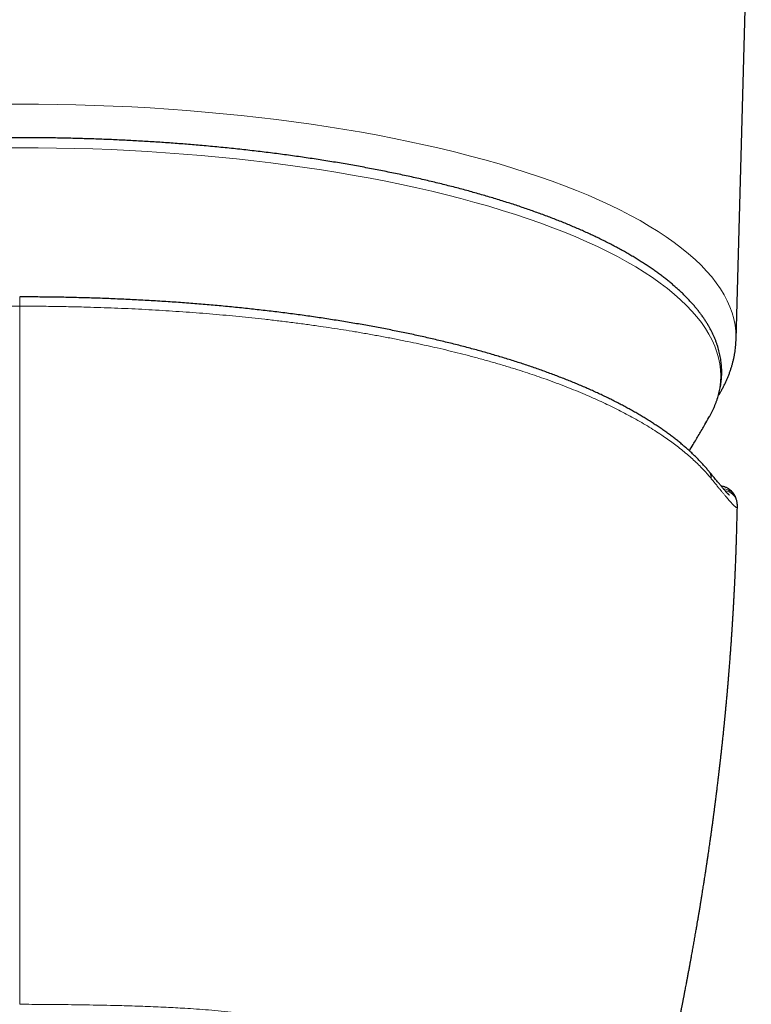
# Model space of a CAD drawing. Header units: millimetres. Extents: x 8 to 974, y 12 to 621.
# Tile 17 of 56: x 500 to 526, y 233 to 267. Entities that reach past the tile are written whole.
import ezdxf

# ---------------------------------------------------------------- set-up
doc = ezdxf.new("R2010")
doc.units = ezdxf.units.MM

msp = doc.modelspace()

# ---------------------------------------------------------------- linework, layer by layer
at = {"color": 7, "linetype": 'Continuous', "lineweight": 30}
msp.add_line((525.301, 256.233), (525.828, 275.27), dxfattribs=at)
at = {"color": 8, "linetype": 'Continuous', "lineweight": 0}
msp.add_line((500.5, 257.378), (500.5, 257.381), dxfattribs=at)
at = {"color": 8, "linetype": 'Continuous', "lineweight": 0, "flags": 128}
for points in [[(499.851, 264.377), (500.5, 264.38), (501.149, 264.377), (501.798, 264.369), (502.446, 264.355), (503.092, 264.336), (503.737, 264.311), (504.38, 264.281), (505.02, 264.245), (505.657, 264.204), (506.29, 264.157), (506.919, 264.105), (507.544, 264.048), (508.164, 263.985), (508.779, 263.917), (509.388, 263.844), (509.991, 263.765), (510.588, 263.682), (511.177, 263.594), (511.76, 263.5), (512.334, 263.402), (512.901, 263.298), (513.459, 263.19), (514.008, 263.077), (514.548, 262.96), (515.078, 262.838), (515.598, 262.712), (516.108, 262.581), (516.607, 262.446), (517.096, 262.306), (517.572, 262.163), (518.037, 262.015), (518.491, 261.864), (518.931, 261.708), (519.359, 261.55), (519.775, 261.387), (520.177, 261.221), (520.565, 261.052), (520.94, 260.879), (521.3, 260.703), (521.647, 260.524), (521.979, 260.343), (522.296, 260.158), (522.598, 259.971), (522.886, 259.782), (523.157, 259.59), (523.414, 259.396), (523.654, 259.199), (523.879, 259.001), (524.088, 258.801), (524.28, 258.599), (524.457, 258.395), (524.616, 258.19), (524.76, 257.984), (524.886, 257.777), (524.996, 257.569), (525.09, 257.359), (525.166, 257.15), (525.225, 256.939), (525.268, 256.728), (525.293, 256.517), (525.302, 256.306), (525.301, 256.233)], [(524.382, 253.562), (524.471, 253.732), (524.562, 253.937), (524.637, 254.142), (524.695, 254.348), (524.736, 254.555), (524.761, 254.762), (524.77, 254.968), (524.761, 255.175), (524.736, 255.382), (524.695, 255.588), (524.637, 255.794), (524.562, 256), (524.471, 256.204), (524.363, 256.408), (524.239, 256.611), (524.099, 256.813), (523.943, 257.013), (523.77, 257.212), (523.582, 257.41), (523.378, 257.606), (523.158, 257.8), (522.922, 257.992), (522.671, 258.182), (522.405, 258.37), (522.124, 258.556), (521.829, 258.739), (521.518, 258.919), (521.193, 259.097), (520.854, 259.272), (520.501, 259.444), (520.135, 259.613), (519.754, 259.778), (519.361, 259.941), (518.955, 260.1), (518.536, 260.255), (518.105, 260.407), (517.661, 260.555), (517.206, 260.7), (516.74, 260.84), (516.262, 260.977), (515.773, 261.109), (515.274, 261.237), (514.765, 261.361), (514.246, 261.48), (513.718, 261.595), (513.181, 261.705), (512.635, 261.811), (512.08, 261.912), (511.518, 262.009), (510.948, 262.1), (510.371, 262.187), (509.788, 262.268), (509.197, 262.345), (508.601, 262.417), (508, 262.483), (507.393, 262.544), (506.781, 262.601), (506.166, 262.651), (505.546, 262.697), (504.923, 262.737), (504.297, 262.772), (503.668, 262.802), (503.037, 262.826), (502.404, 262.845), (501.77, 262.859), (501.135, 262.867), (500.5, 262.87), (499.865, 262.867)]]:
    msp.add_lwpolyline(points, dxfattribs=at)
at = {"color": 7, "linetype": 'Continuous', "lineweight": 30, "flags": 128}
msp.add_lwpolyline([(524.363, 253.528), (524.363, 253.528), (524.382, 253.562)], dxfattribs=at)
at = {"color": 8, "linetype": 'Continuous', "lineweight": 0}
for centre, radius, start, end in [((524.012, 251.41), 0.43, 359.6538, 39.1871), ((524.832, 250.56), 0.497, 18.2117, 85.8668), ((524.845, 250.506), 0.497, 9.7174, 81.7014)]:
    msp.add_arc(centre, radius, start, end, dxfattribs=at)
at = {"color": 7, "linetype": 'Continuous', "lineweight": 30}
for points, knots in [([(500.5, 263.216), (500.403, 263.216), (500.266, 263.216), (500.064, 263.215), (499.889, 263.214), (499.68, 263.212), (499.461, 263.209), (499.231, 263.205), (498.993, 263.201), (498.748, 263.196), (498.5, 263.189), (498.247, 263.182), (497.992, 263.174), (497.734, 263.164), (497.474, 263.154), (497.213, 263.143), (496.95, 263.131), (496.687, 263.118), (496.422, 263.103), (496.157, 263.088), (495.892, 263.072), (495.626, 263.054), (495.36, 263.036), (495.095, 263.016), (494.829, 262.996), (494.563, 262.975), (494.298, 262.952), (494.033, 262.929), (493.768, 262.904), (493.504, 262.879), (493.24, 262.852), (492.977, 262.824), (492.715, 262.796), (492.454, 262.766), (492.193, 262.736), (491.933, 262.704), (491.674, 262.671), (491.416, 262.638), (491.159, 262.603), (490.903, 262.568), (490.648, 262.531), (490.394, 262.493), (490.142, 262.455), (489.891, 262.415), (489.641, 262.375), (489.392, 262.334), (489.145, 262.291), (488.899, 262.248), (488.654, 262.204), (488.412, 262.158), (488.17, 262.112), (487.93, 262.065), (487.692, 262.017), (487.455, 261.968), (487.221, 261.918), (486.987, 261.868), (486.756, 261.816), (486.526, 261.764), (486.298, 261.71), (486.072, 261.656), (485.848, 261.601), (485.626, 261.545), (485.406, 261.488), (485.188, 261.431), (484.971, 261.372), (484.757, 261.313), (484.545, 261.252), (484.335, 261.192), (484.127, 261.13), (483.921, 261.067), (483.718, 261.004), (483.516, 260.94), (483.317, 260.875), (483.12, 260.809), (482.926, 260.742), (482.734, 260.675), (482.544, 260.607), (482.356, 260.538), (482.171, 260.469), (481.989, 260.399), (481.808, 260.328), (481.631, 260.256), (481.455, 260.184), (481.282, 260.111), (481.112, 260.037), (480.945, 259.963), (480.78, 259.888), (480.617, 259.812), (480.457, 259.736), (480.3, 259.659), (480.145, 259.581), (479.994, 259.503), (479.844, 259.424), (479.698, 259.345), (479.554, 259.265), (479.413, 259.184), (479.275, 259.103), (479.14, 259.021), (479.007, 258.938), (478.877, 258.855), (478.75, 258.772), (478.626, 258.687), (478.505, 258.603), (478.387, 258.517), (478.271, 258.431), (478.159, 258.345), (478.049, 258.258), (477.943, 258.17), (477.839, 258.082), (477.738, 257.994), (477.641, 257.905), (477.546, 257.815), (477.455, 257.725), (477.366, 257.635), (477.281, 257.544), (477.199, 257.452), (477.12, 257.361), (477.044, 257.268), (476.971, 257.175), (476.901, 257.082), (476.835, 256.989), (476.772, 256.895), (476.711, 256.801), (476.655, 256.706), (476.601, 256.611), (476.551, 256.516), (476.504, 256.42), (476.46, 256.324), (476.42, 256.228), (476.383, 256.132), (476.349, 256.035), (476.319, 255.938), (476.291, 255.841), (476.268, 255.744), (476.247, 255.646), (476.23, 255.548), (476.216, 255.45), (476.206, 255.352), (476.199, 255.254), (476.195, 255.155), (476.195, 255.057), (476.199, 254.958), (476.205, 254.859), (476.215, 254.76), (476.229, 254.66), (476.246, 254.561), (476.267, 254.461), (476.292, 254.361), (476.319, 254.261), (476.351, 254.161), (476.386, 254.061), (476.425, 253.961), (476.468, 253.86), (476.515, 253.76), (476.563, 253.663), (476.597, 253.6), (476.613, 253.571)], [0, 0, 0, 0, 0.006876, 0.009701, 0.014388, 0.019263, 0.024499, 0.029969, 0.035621, 0.041416, 0.047323, 0.053322, 0.059396, 0.065533, 0.071722, 0.077957, 0.08423, 0.090537, 0.096874, 0.103237, 0.109623, 0.11603, 0.122455, 0.128896, 0.135353, 0.141823, 0.148306, 0.1548, 0.161304, 0.167818, 0.17434, 0.180871, 0.187409, 0.193953, 0.200504, 0.207061, 0.213624, 0.220191, 0.226764, 0.23334, 0.239921, 0.246506, 0.253094, 0.259686, 0.26628, 0.272878, 0.279479, 0.286082, 0.292687, 0.299295, 0.305905, 0.312517, 0.319131, 0.325746, 0.332364, 0.338983, 0.345603, 0.352225, 0.358848, 0.365472, 0.372098, 0.378724, 0.385352, 0.39198, 0.39861, 0.40524, 0.411871, 0.418503, 0.425136, 0.431769, 0.438403, 0.445038, 0.451673, 0.458309, 0.464946, 0.471583, 0.47822, 0.484858, 0.491496, 0.498135, 0.504775, 0.511415, 0.518055, 0.524696, 0.531337, 0.537979, 0.544621, 0.551263, 0.557906, 0.56455, 0.571194, 0.577838, 0.584483, 0.591128, 0.597774, 0.60442, 0.611067, 0.617714, 0.624361, 0.631008, 0.637656, 0.644304, 0.650952, 0.6576, 0.664247, 0.670895, 0.677541, 0.684187, 0.690832, 0.697475, 0.704116, 0.710755, 0.717391, 0.724024, 0.730653, 0.737278, 0.743899, 0.750513, 0.757121, 0.763723, 0.770316, 0.776901, 0.783478, 0.790044, 0.796601, 0.803148, 0.809684, 0.816209, 0.822724, 0.829229, 0.835725, 0.842212, 0.848692, 0.855167, 0.861637, 0.868106, 0.874574, 0.881046, 0.887523, 0.894007, 0.900503, 0.907012, 0.913537, 0.92008, 0.926644, 0.933232, 0.939845, 0.946486, 0.953157, 0.959859, 0.966593, 0.973359, 0.980158, 0.98699, 0.993855, 1, 1, 1, 1]), ([(524.383, 253.564), (524.388, 253.573), (524.411, 253.614), (524.449, 253.687), (524.496, 253.782), (524.54, 253.878), (524.58, 253.974), (524.617, 254.071), (524.651, 254.167), (524.681, 254.264), (524.709, 254.361), (524.732, 254.459), (524.753, 254.556), (524.77, 254.654), (524.784, 254.752), (524.794, 254.85), (524.801, 254.948), (524.805, 255.047), (524.805, 255.145), (524.801, 255.244), (524.795, 255.343), (524.785, 255.443), (524.771, 255.542), (524.754, 255.642), (524.733, 255.741), (524.708, 255.841), (524.681, 255.941), (524.649, 256.041), (524.614, 256.141), (524.575, 256.242), (524.532, 256.342), (524.486, 256.442), (524.435, 256.542), (524.381, 256.643), (524.324, 256.743), (524.262, 256.843), (524.197, 256.943), (524.128, 257.042), (524.055, 257.142), (523.978, 257.241), (523.898, 257.34), (523.814, 257.438), (523.726, 257.536), (523.635, 257.634), (523.54, 257.731), (523.441, 257.828), (523.339, 257.924), (523.233, 258.02), (523.124, 258.115), (523.011, 258.209), (522.895, 258.303), (522.775, 258.396), (522.652, 258.489), (522.525, 258.581), (522.395, 258.672), (522.262, 258.763), (522.126, 258.853), (521.986, 258.942), (521.844, 259.031), (521.698, 259.119), (521.549, 259.206), (521.396, 259.293), (521.241, 259.378), (521.082, 259.463), (520.921, 259.548), (520.756, 259.631), (520.589, 259.714), (520.419, 259.796), (520.245, 259.877), (520.069, 259.957), (519.89, 260.037), (519.708, 260.115), (519.523, 260.193), (519.335, 260.27), (519.145, 260.347), (518.952, 260.422), (518.756, 260.497), (518.557, 260.57), (518.356, 260.643), (518.152, 260.715), (517.946, 260.786), (517.737, 260.857), (517.526, 260.926), (517.312, 260.995), (517.095, 261.062), (516.876, 261.129), (516.655, 261.195), (516.431, 261.259), (516.205, 261.323), (515.976, 261.386), (515.746, 261.448), (515.513, 261.509), (515.277, 261.57), (515.04, 261.629), (514.8, 261.687), (514.559, 261.744), (514.315, 261.8), (514.069, 261.855), (513.821, 261.91), (513.57, 261.963), (513.318, 262.015), (513.064, 262.066), (512.808, 262.116), (512.551, 262.166), (512.291, 262.214), (512.029, 262.261), (511.766, 262.307), (511.501, 262.352), (511.234, 262.396), (510.965, 262.438), (510.694, 262.48), (510.422, 262.521), (510.149, 262.56), (509.873, 262.599), (509.596, 262.636), (509.317, 262.673), (509.037, 262.708), (508.756, 262.742), (508.472, 262.775), (508.187, 262.807), (507.901, 262.837), (507.613, 262.867), (507.324, 262.895), (507.033, 262.923), (506.75, 262.948), (506.477, 262.971), (506.213, 262.993), (505.948, 263.013), (505.683, 263.033), (505.417, 263.051), (505.15, 263.069), (504.883, 263.086), (504.615, 263.101), (504.348, 263.116), (504.079, 263.129), (503.811, 263.142), (503.542, 263.154), (503.274, 263.164), (503.005, 263.174), (502.737, 263.182), (502.469, 263.19), (502.202, 263.197), (501.937, 263.202), (501.676, 263.207), (501.423, 263.211), (501.191, 263.213), (500.99, 263.215), (500.802, 263.216), (500.643, 263.216), (500.538, 263.216), (500.5, 263.216)], [0, 0, 0, 0, 0.001892, 0.008435, 0.014968, 0.02149, 0.028002, 0.034504, 0.040997, 0.047481, 0.053959, 0.06043, 0.066898, 0.073363, 0.079829, 0.086297, 0.092771, 0.099253, 0.105745, 0.112252, 0.118773, 0.125313, 0.131875, 0.138459, 0.145069, 0.151708, 0.158375, 0.165074, 0.171805, 0.178568, 0.185364, 0.192193, 0.199054, 0.205947, 0.212869, 0.219821, 0.226799, 0.233803, 0.240829, 0.247877, 0.254943, 0.262026, 0.269123, 0.276234, 0.283354, 0.290484, 0.297621, 0.304764, 0.311911, 0.319061, 0.326213, 0.333366, 0.34052, 0.347672, 0.354824, 0.361973, 0.369121, 0.376266, 0.383407, 0.390546, 0.397681, 0.404813, 0.411941, 0.419065, 0.426186, 0.433303, 0.440416, 0.447526, 0.454632, 0.461734, 0.468833, 0.475929, 0.483021, 0.49011, 0.497195, 0.504278, 0.511358, 0.518435, 0.525509, 0.532581, 0.53965, 0.546717, 0.553781, 0.560844, 0.567905, 0.574963, 0.582021, 0.589076, 0.59613, 0.603183, 0.610235, 0.617286, 0.624336, 0.631386, 0.638435, 0.645483, 0.652531, 0.65958, 0.666628, 0.673677, 0.680726, 0.687776, 0.694827, 0.701879, 0.708932, 0.715987, 0.723044, 0.730103, 0.737164, 0.744228, 0.751296, 0.758366, 0.76544, 0.772518, 0.779601, 0.786689, 0.793783, 0.800883, 0.80799, 0.815104, 0.822227, 0.829359, 0.836502, 0.843656, 0.850823, 0.857258, 0.863692, 0.870124, 0.876555, 0.882984, 0.889411, 0.895836, 0.902258, 0.908677, 0.915092, 0.921503, 0.927908, 0.934305, 0.940693, 0.947067, 0.953423, 0.959751, 0.966035, 0.972244, 0.978303, 0.983994, 0.988681, 0.992576, 0.997312, 1, 1, 1, 1]), ([(524.345, 251.682), (524.339, 251.69), (524.305, 251.732), (524.24, 251.806), (524.152, 251.906), (524.06, 252.005), (523.965, 252.103), (523.867, 252.201), (523.765, 252.298), (523.661, 252.394), (523.553, 252.49), (523.441, 252.585), (523.327, 252.68), (523.209, 252.774), (523.088, 252.867), (522.964, 252.96), (522.836, 253.052), (522.706, 253.143), (522.573, 253.233), (522.437, 253.323), (522.299, 253.412), (522.157, 253.5), (522.013, 253.587), (521.865, 253.673), (521.715, 253.759), (521.562, 253.844), (521.406, 253.929), (521.247, 254.012), (521.085, 254.095), (520.921, 254.177), (520.754, 254.258), (520.585, 254.338), (520.413, 254.417), (520.239, 254.496), (520.062, 254.573), (519.884, 254.649), (519.703, 254.725), (519.52, 254.799), (519.334, 254.873), (519.145, 254.947), (518.954, 255.019), (518.76, 255.09), (518.563, 255.161), (518.364, 255.231), (518.163, 255.3), (517.959, 255.369), (517.754, 255.436), (517.546, 255.502), (517.336, 255.568), (517.125, 255.632), (516.911, 255.695), (516.695, 255.758), (516.478, 255.819), (516.258, 255.88), (516.036, 255.94), (515.812, 255.998), (515.586, 256.056), (515.358, 256.113), (515.128, 256.169), (514.897, 256.224), (514.664, 256.278), (514.428, 256.331), (514.191, 256.383), (513.952, 256.434), (513.711, 256.484), (513.469, 256.533), (513.225, 256.581), (512.978, 256.629), (512.729, 256.675), (512.479, 256.72), (512.226, 256.765), (511.972, 256.808), (511.716, 256.851), (511.457, 256.893), (511.197, 256.933), (510.936, 256.973), (510.673, 257.012), (510.409, 257.049), (510.144, 257.086), (509.877, 257.121), (509.608, 257.156), (509.338, 257.189), (509.067, 257.222), (508.794, 257.253), (508.52, 257.284), (508.244, 257.313), (507.967, 257.341), (507.689, 257.368), (507.41, 257.395), (507.13, 257.42), (506.848, 257.444), (506.564, 257.467), (506.279, 257.489), (505.994, 257.51), (505.707, 257.53), (505.419, 257.549), (505.129, 257.566), (504.838, 257.583), (504.545, 257.599), (504.251, 257.613), (503.956, 257.627), (503.66, 257.639), (503.363, 257.651), (503.065, 257.661), (502.768, 257.67), (502.47, 257.678), (502.172, 257.685), (501.873, 257.691), (501.575, 257.695), (501.276, 257.699), (500.978, 257.701), (500.719, 257.702), (500.56, 257.702), (500.5, 257.702)], [0, 0, 0, 0, 0.002279, 0.011496, 0.020739, 0.029998, 0.039264, 0.048527, 0.057777, 0.067057, 0.076348, 0.085641, 0.094937, 0.104238, 0.113542, 0.122851, 0.132188, 0.141479, 0.150755, 0.160018, 0.16927, 0.178512, 0.187745, 0.196972, 0.206194, 0.215412, 0.224629, 0.233846, 0.243064, 0.252286, 0.261383, 0.270543, 0.279693, 0.288823, 0.297926, 0.30699, 0.316009, 0.325037, 0.334085, 0.343128, 0.352168, 0.361207, 0.370246, 0.379288, 0.388344, 0.397378, 0.406391, 0.415385, 0.424362, 0.433324, 0.442273, 0.451212, 0.460142, 0.469065, 0.477984, 0.486901, 0.495818, 0.504736, 0.513657, 0.522471, 0.531361, 0.540263, 0.549165, 0.558052, 0.566913, 0.575739, 0.584624, 0.593527, 0.602434, 0.611349, 0.620273, 0.629207, 0.638155, 0.647125, 0.656098, 0.665068, 0.674036, 0.683004, 0.691974, 0.700948, 0.709928, 0.718915, 0.727911, 0.736919, 0.74594, 0.754976, 0.764029, 0.77306, 0.782082, 0.791137, 0.800219, 0.809321, 0.818434, 0.827551, 0.83667, 0.845835, 0.85502, 0.864227, 0.873458, 0.882715, 0.892001, 0.901319, 0.910638, 0.919953, 0.929265, 0.938576, 0.947887, 0.9572, 0.966516, 0.975821, 0.985122, 0.994417, 1, 1, 1, 1]), ([(524.684, 254.274), (524.701, 254.302), (524.739, 254.364), (524.795, 254.463), (524.853, 254.569), (524.907, 254.676), (524.957, 254.783), (525.004, 254.89), (525.047, 254.998), (525.088, 255.106), (525.124, 255.214), (525.157, 255.322), (525.187, 255.431), (525.213, 255.539), (525.236, 255.648), (525.256, 255.757), (525.272, 255.867), (525.285, 255.976), (525.294, 256.086), (525.299, 256.171), (525.3, 256.22), (525.3, 256.232)], [0, 0, 0, 0, 0.04521, 0.102676, 0.159783, 0.216529, 0.27292, 0.328963, 0.384669, 0.440055, 0.495139, 0.549944, 0.604493, 0.658816, 0.712941, 0.766901, 0.820729, 0.874461, 0.928133, 0.981782, 1, 1, 1, 1]), ([(523.683, 252.373), (523.727, 252.446), (523.84, 252.632), (524.02, 252.935), (524.203, 253.248), (524.316, 253.446), (524.362, 253.527)], [0, 0, 0, 0, 0.189682, 0.489464, 0.789375, 1, 1, 1, 1]), ([(525.069, 250.835), (525.069, 250.835), (525.069, 250.835), (525.066, 250.838), (525.06, 250.843), (525.052, 250.85), (525.042, 250.861), (525.029, 250.874), (525.014, 250.89), (524.996, 250.909), (524.975, 250.932), (524.952, 250.957), (524.926, 250.986), (524.898, 251.018), (524.867, 251.054), (524.834, 251.092), (524.799, 251.134), (524.762, 251.178), (524.722, 251.225), (524.68, 251.275), (524.636, 251.329), (524.59, 251.385), (524.541, 251.444), (524.49, 251.506), (524.437, 251.57), (524.389, 251.629), (524.358, 251.667), (524.345, 251.682)], [0, 0, 0, 0, 0.020762, 0.048834, 0.078867, 0.111975, 0.145303, 0.180553, 0.217519, 0.25604, 0.295935, 0.337022, 0.379121, 0.422065, 0.4657, 0.509892, 0.554518, 0.599477, 0.644453, 0.69011, 0.736131, 0.782463, 0.829061, 0.875881, 0.922887, 0.970043, 1, 1, 1, 1]), ([(525.303, 250.716), (525.302, 250.721), (525.296, 250.738), (525.285, 250.767), (525.268, 250.805), (525.248, 250.843), (525.224, 250.88), (525.198, 250.917), (525.169, 250.951), (525.138, 250.984), (525.103, 251.014), (525.067, 251.041), (525.029, 251.066), (524.989, 251.088), (524.948, 251.106), (524.906, 251.121), (524.864, 251.133), (524.825, 251.141), (524.8, 251.144), (524.789, 251.146)], [0, 0, 0, 0, 0.028612, 0.095781, 0.159882, 0.22835, 0.294027, 0.357466, 0.419233, 0.479772, 0.539433, 0.598488, 0.657155, 0.715621, 0.774017, 0.832522, 0.891357, 0.950783, 1, 1, 1, 1]), ([(525.333, 250.599), (525.331, 250.608), (525.326, 250.635), (525.317, 250.674), (525.307, 250.703), (525.304, 250.715)], [0, 0, 0, 0, 0.237482, 0.685305, 1, 1, 1, 1]), ([(520.465, 220.702), (520.469, 220.718), (520.477, 220.746), (520.488, 220.788), (520.498, 220.83), (520.509, 220.871), (520.52, 220.911), (520.53, 220.951), (520.542, 220.997), (520.555, 221.047), (520.568, 221.096), (520.579, 221.14), (520.59, 221.181), (520.601, 221.224), (520.612, 221.267), (520.621, 221.302), (520.629, 221.332), (520.636, 221.359), (520.644, 221.39), (520.652, 221.421), (520.659, 221.447), (520.664, 221.468), (520.67, 221.489), (520.677, 221.516), (520.685, 221.548), (520.694, 221.582), (520.702, 221.613), (520.711, 221.646), (520.721, 221.687), (520.734, 221.735), (520.746, 221.783), (520.758, 221.828), (520.768, 221.869), (520.778, 221.907), (520.787, 221.942), (520.795, 221.972), (520.802, 222.001), (520.811, 222.033), (520.82, 222.069), (520.829, 222.103), (520.836, 222.13), (520.841, 222.15), (520.846, 222.168), (520.851, 222.19), (520.858, 222.217), (520.867, 222.251), (520.876, 222.288), (520.886, 222.325), (520.895, 222.36), (520.904, 222.395), (520.913, 222.432), (520.923, 222.469), (520.932, 222.504), (520.942, 222.542), (520.953, 222.584), (520.964, 222.628), (520.974, 222.666), (520.982, 222.699), (520.991, 222.734), (521, 222.77), (521.009, 222.803), (521.016, 222.829), (521.022, 222.855), (521.029, 222.883), (521.038, 222.915), (521.047, 222.953), (521.058, 222.996), (521.07, 223.041), (521.082, 223.089), (521.095, 223.138), (521.107, 223.187), (521.12, 223.235), (521.133, 223.288), (521.147, 223.342), (521.16, 223.392), (521.171, 223.435), (521.182, 223.478), (521.193, 223.523), (521.205, 223.566), (521.215, 223.609), (521.227, 223.653), (521.239, 223.699), (521.249, 223.741), (521.259, 223.779), (521.268, 223.815), (521.278, 223.852), (521.286, 223.887), (521.294, 223.917), (521.301, 223.944), (521.309, 223.973), (521.317, 224.005), (521.326, 224.041), (521.335, 224.075), (521.342, 224.105), (521.35, 224.136), (521.359, 224.172), (521.369, 224.211), (521.378, 224.247), (521.387, 224.28), (521.396, 224.316), (521.406, 224.354), (521.415, 224.393), (521.424, 224.428), (521.431, 224.456), (521.438, 224.481), (521.445, 224.508), (521.453, 224.541), (521.464, 224.584), (521.476, 224.63), (521.488, 224.681), (521.501, 224.731), (521.514, 224.781), (521.526, 224.831), (521.54, 224.887), (521.556, 224.949), (521.576, 225.026), (521.596, 225.108), (521.618, 225.196), (521.639, 225.277), (521.658, 225.353), (521.675, 225.423), (521.69, 225.483), (521.705, 225.543), (521.72, 225.602), (521.734, 225.657), (521.754, 225.737), (521.778, 225.836), (521.81, 225.961), (521.839, 226.08), (521.87, 226.204), (521.903, 226.34), (521.938, 226.483), (521.976, 226.637), (522.014, 226.791), (522.053, 226.95), (522.091, 227.108), (522.13, 227.268), (522.168, 227.423), (522.203, 227.572), (522.237, 227.715), (522.272, 227.858), (522.306, 228.002), (522.34, 228.146), (522.375, 228.295), (522.41, 228.442), (522.438, 228.562), (522.458, 228.649), (522.472, 228.708), (522.485, 228.765), (522.499, 228.825), (522.511, 228.877), (522.521, 228.919), (522.528, 228.951), (522.536, 228.984), (522.544, 229.02), (522.552, 229.054), (522.559, 229.085), (522.567, 229.12), (522.577, 229.162), (522.588, 229.211), (522.599, 229.26), (522.611, 229.31), (522.623, 229.363), (522.636, 229.418), (522.651, 229.484), (522.667, 229.557), (522.686, 229.64), (522.705, 229.722), (522.724, 229.806), (522.743, 229.892), (522.762, 229.979), (522.782, 230.066), (522.801, 230.15), (522.818, 230.227), (522.834, 230.299), (522.848, 230.366), (522.863, 230.434), (522.878, 230.499), (522.891, 230.561), (522.905, 230.621), (522.918, 230.681), (522.932, 230.747), (522.948, 230.821), (522.965, 230.899), (522.983, 230.98), (523, 231.063), (523.019, 231.149), (523.038, 231.236), (523.055, 231.316), (523.07, 231.389), (523.083, 231.451), (523.095, 231.506), (523.106, 231.557), (523.117, 231.608), (523.128, 231.661), (523.137, 231.707), (523.146, 231.748), (523.153, 231.783), (523.16, 231.815), (523.166, 231.842), (523.171, 231.866), (523.176, 231.891), (523.186, 231.939), (523.2, 232.005), (523.216, 232.083), (523.23, 232.154), (523.244, 232.219), (523.256, 232.281), (523.268, 232.337), (523.279, 232.392), (523.29, 232.447), (523.302, 232.502), (523.314, 232.561), (523.327, 232.628), (523.343, 232.709), (523.361, 232.796), (523.379, 232.885), (523.395, 232.966), (523.409, 233.035), (523.42, 233.094), (523.431, 233.148), (523.442, 233.202), (523.453, 233.259), (523.464, 233.313), (523.474, 233.365), (523.484, 233.416), (523.494, 233.467), (523.503, 233.516), (523.512, 233.56), (523.521, 233.608), (523.532, 233.667), (523.547, 233.742), (523.563, 233.825), (523.579, 233.908), (523.593, 233.982), (523.605, 234.047), (523.616, 234.107), (523.628, 234.168), (523.64, 234.234), (523.653, 234.302), (523.665, 234.369), (523.678, 234.436), (523.69, 234.502), (523.702, 234.565), (523.712, 234.621), (523.722, 234.673), (523.732, 234.728), (523.742, 234.787), (523.762, 234.892), (523.787, 235.034), (523.819, 235.211), (523.85, 235.387), (523.881, 235.564), (523.912, 235.739), (523.943, 235.92), (523.973, 236.098), (523.998, 236.245), (524.014, 236.34), (524.025, 236.403), (524.036, 236.47), (524.047, 236.539), (524.059, 236.608), (524.069, 236.671), (524.077, 236.723), (524.085, 236.767), (524.092, 236.81), (524.099, 236.857), (524.108, 236.911), (524.118, 236.971), (524.13, 237.044), (524.143, 237.13), (524.158, 237.225), (524.173, 237.316), (524.186, 237.401), (524.199, 237.481), (524.212, 237.565), (524.225, 237.654), (524.238, 237.734), (524.248, 237.798), (524.255, 237.845), (524.261, 237.885), (524.267, 237.925), (524.274, 237.971), (524.282, 238.024), (524.291, 238.082), (524.3, 238.145), (524.31, 238.212), (524.32, 238.28), (524.332, 238.359), (524.345, 238.447), (524.359, 238.545), (524.373, 238.643), (524.388, 238.745), (524.401, 238.834), (524.411, 238.91), (524.42, 238.972), (524.429, 239.032), (524.436, 239.086), (524.443, 239.135), (524.45, 239.183), (524.457, 239.239), (524.466, 239.305), (524.476, 239.375), (524.486, 239.446), (524.495, 239.515), (524.504, 239.579), (524.511, 239.632), (524.516, 239.673), (524.521, 239.706), (524.525, 239.737), (524.53, 239.773), (524.535, 239.815), (524.542, 239.862), (524.549, 239.915), (524.556, 239.971), (524.562, 240.02), (524.567, 240.058), (524.571, 240.087), (524.574, 240.113), (524.578, 240.141), (524.582, 240.173), (524.587, 240.209), (524.594, 240.263), (524.603, 240.337), (524.615, 240.431), (524.626, 240.522), (524.637, 240.605), (524.646, 240.684), (524.657, 240.767), (524.667, 240.855), (524.677, 240.938), (524.686, 241.012), (524.694, 241.074), (524.7, 241.128), (524.706, 241.18), (524.713, 241.236), (524.72, 241.299), (524.728, 241.367), (524.736, 241.436), (524.744, 241.504), (524.751, 241.567), (524.758, 241.625), (524.763, 241.675), (524.769, 241.724), (524.775, 241.782), (524.783, 241.849), (524.791, 241.925), (524.8, 242.003), (524.808, 242.08), (524.816, 242.15), (524.823, 242.212), (524.829, 242.269), (524.835, 242.331), (524.843, 242.402), (524.851, 242.482), (524.859, 242.554), (524.865, 242.618), (524.87, 242.668), (524.875, 242.714), (524.879, 242.753), (524.882, 242.784), (524.885, 242.809), (524.887, 242.835), (524.891, 242.866), (524.895, 242.908), (524.9, 242.958), (524.905, 243.008), (524.909, 243.056), (524.914, 243.1), (524.918, 243.147), (524.923, 243.196), (524.928, 243.245), (524.932, 243.289), (524.935, 243.322), (524.937, 243.345), (524.939, 243.363), (524.941, 243.379), (524.943, 243.405), (524.947, 243.444), (524.952, 243.498), (524.958, 243.564), (524.965, 243.64), (524.973, 243.728), (524.981, 243.811), (524.987, 243.885), (524.993, 243.946), (524.998, 244.004), (525.002, 244.053), (525.006, 244.101), (525.011, 244.153), (525.016, 244.207), (525.02, 244.254), (525.023, 244.295), (525.027, 244.34), (525.031, 244.39), (525.036, 244.445), (525.041, 244.505), (525.046, 244.567), (525.051, 244.624), (525.054, 244.669), (525.057, 244.702), (525.059, 244.73), (525.062, 244.761), (525.065, 244.8), (525.069, 244.847), (525.074, 244.914), (525.08, 244.995), (525.087, 245.085), (525.094, 245.169), (525.099, 245.246), (525.104, 245.31), (525.108, 245.362), (525.111, 245.401), (525.114, 245.436), (525.116, 245.472), (525.119, 245.515), (525.123, 245.567), (525.127, 245.627), (525.132, 245.693), (525.137, 245.76), (525.142, 245.834), (525.147, 245.915), (525.153, 246.001), (525.159, 246.081), (525.163, 246.153), (525.167, 246.211), (525.17, 246.264), (525.174, 246.319), (525.18, 246.408), (525.187, 246.526), (525.194, 246.642), (525.199, 246.73), (525.203, 246.792), (525.207, 246.856), (525.21, 246.923), (525.214, 246.984), (525.217, 247.033), (525.219, 247.069), (525.22, 247.096), (525.221, 247.117), (525.223, 247.141), (525.224, 247.175), (525.227, 247.222), (525.23, 247.281), (525.234, 247.349), (525.238, 247.425), (525.242, 247.502), (525.246, 247.58), (525.249, 247.651), (525.252, 247.714), (525.255, 247.769), (525.258, 247.825), (525.26, 247.879), (525.263, 247.93), (525.265, 247.973), (525.266, 248.008), (525.267, 248.034), (525.268, 248.059), (525.27, 248.091), (525.272, 248.136), (525.274, 248.193), (525.277, 248.26), (525.28, 248.332), (525.285, 248.436), (525.29, 248.569), (525.295, 248.7), (525.299, 248.798), (525.301, 248.864), (525.303, 248.927), (525.306, 248.988), (525.307, 249.044), (525.309, 249.09), (525.31, 249.123), (525.311, 249.149), (525.312, 249.18), (525.313, 249.223), (525.315, 249.277), (525.317, 249.344), (525.32, 249.423), (525.322, 249.513), (525.325, 249.614), (525.328, 249.727), (525.332, 249.885), (525.338, 250.09), (525.343, 250.287), (525.346, 250.405), (525.347, 250.44)], [0, 0, 0, 0, 0.001581, 0.002784, 0.004263, 0.005745, 0.007001, 0.008202, 0.009855, 0.01158, 0.013285, 0.014768, 0.015965, 0.017479, 0.019053, 0.020273, 0.021063, 0.021996, 0.023076, 0.024183, 0.025059, 0.025696, 0.026281, 0.027198, 0.028397, 0.029585, 0.030601, 0.031469, 0.032952, 0.034698, 0.036349, 0.037843, 0.039149, 0.040543, 0.041646, 0.042657, 0.043575, 0.044625, 0.045879, 0.047211, 0.048045, 0.048673, 0.049197, 0.049914, 0.05084, 0.051928, 0.053401, 0.054581, 0.055704, 0.0569, 0.058155, 0.059433, 0.060621, 0.061801, 0.063258, 0.064919, 0.066209, 0.06711, 0.068307, 0.069796, 0.07078, 0.071625, 0.072492, 0.073397, 0.074484, 0.075804, 0.077252, 0.078935, 0.080362, 0.082189, 0.083938, 0.085386, 0.08714, 0.089301, 0.090884, 0.092256, 0.093685, 0.095293, 0.096845, 0.098122, 0.099644, 0.10138, 0.102784, 0.103949, 0.105189, 0.106485, 0.107746, 0.108696, 0.109601, 0.110526, 0.111624, 0.112902, 0.114142, 0.115091, 0.115989, 0.117253, 0.118787, 0.119894, 0.120908, 0.122122, 0.12355, 0.12483, 0.126096, 0.127034, 0.127716, 0.128612, 0.129797, 0.131084, 0.132928, 0.13452, 0.136257, 0.137985, 0.139565, 0.141383, 0.143602, 0.145864, 0.149224, 0.151913, 0.154741, 0.157427, 0.159563, 0.161781, 0.163518, 0.16569, 0.167676, 0.169096, 0.173746, 0.177632, 0.181729, 0.185763, 0.190159, 0.195369, 0.200144, 0.205646, 0.210889, 0.216156, 0.221488, 0.226968, 0.231689, 0.236435, 0.241231, 0.246055, 0.250865, 0.255624, 0.260908, 0.265578, 0.267681, 0.269583, 0.27144, 0.273429, 0.275555, 0.276666, 0.277615, 0.278729, 0.280019, 0.281186, 0.282102, 0.28316, 0.284599, 0.286352, 0.288007, 0.289501, 0.291364, 0.2933, 0.295024, 0.297919, 0.300569, 0.303281, 0.30612, 0.309011, 0.311847, 0.314797, 0.317656, 0.32025, 0.322449, 0.324847, 0.326934, 0.329219, 0.331384, 0.333108, 0.335211, 0.337356, 0.339685, 0.342563, 0.345162, 0.347754, 0.350828, 0.353743, 0.35638, 0.358799, 0.361035, 0.362582, 0.364293, 0.366067, 0.367732, 0.369531, 0.370662, 0.371864, 0.372942, 0.373841, 0.374561, 0.375331, 0.376405, 0.379352, 0.381885, 0.384193, 0.386398, 0.388423, 0.390286, 0.392057, 0.393884, 0.395747, 0.397567, 0.399737, 0.402479, 0.405568, 0.408501, 0.411272, 0.413642, 0.415427, 0.417162, 0.418983, 0.420871, 0.422852, 0.424356, 0.426064, 0.427889, 0.429521, 0.430942, 0.432215, 0.434321, 0.436815, 0.439768, 0.442594, 0.44506, 0.447225, 0.44905, 0.451082, 0.453294, 0.455636, 0.457827, 0.459966, 0.462326, 0.464468, 0.466263, 0.467905, 0.469717, 0.471685, 0.473799, 0.480218, 0.485927, 0.491446, 0.497838, 0.503638, 0.508888, 0.515988, 0.521485, 0.52352, 0.525592, 0.52778, 0.530175, 0.532571, 0.53467, 0.536455, 0.537781, 0.539118, 0.540691, 0.542501, 0.544518, 0.546704, 0.549889, 0.55314, 0.556236, 0.558995, 0.561612, 0.564319, 0.567414, 0.570479, 0.572345, 0.573894, 0.575164, 0.576389, 0.577911, 0.579731, 0.581687, 0.583792, 0.586042, 0.58841, 0.590586, 0.593981, 0.597239, 0.600493, 0.603841, 0.6074, 0.609462, 0.611526, 0.613593, 0.615477, 0.617033, 0.618465, 0.620355, 0.622646, 0.625061, 0.627447, 0.629803, 0.631999, 0.633801, 0.635206, 0.636079, 0.637108, 0.63832, 0.63972, 0.641314, 0.643103, 0.645084, 0.646871, 0.64808, 0.64893, 0.649758, 0.650709, 0.651785, 0.652986, 0.654307, 0.657213, 0.660473, 0.663765, 0.666315, 0.668911, 0.671741, 0.674691, 0.677724, 0.680111, 0.682194, 0.68393, 0.685549, 0.687445, 0.689619, 0.691916, 0.694265, 0.696544, 0.698779, 0.700715, 0.702337, 0.703878, 0.705672, 0.708106, 0.710684, 0.713326, 0.716024, 0.718449, 0.720439, 0.722224, 0.724267, 0.726691, 0.729376, 0.732317, 0.734029, 0.735796, 0.737374, 0.73869, 0.739746, 0.740542, 0.7412, 0.742333, 0.743748, 0.745443, 0.747375, 0.748775, 0.750266, 0.751845, 0.753515, 0.755269, 0.756808, 0.75791, 0.758673, 0.759161, 0.759677, 0.760263, 0.761784, 0.763635, 0.765816, 0.768374, 0.771363, 0.774781, 0.776759, 0.778857, 0.780958, 0.782624, 0.783812, 0.785794, 0.78794, 0.789234, 0.790595, 0.792111, 0.793796, 0.79565, 0.797674, 0.799868, 0.80199, 0.803431, 0.804465, 0.805261, 0.80628, 0.807614, 0.80922, 0.811093, 0.814376, 0.817433, 0.820266, 0.822874, 0.825211, 0.826783, 0.82812, 0.82922, 0.830336, 0.831773, 0.833534, 0.835617, 0.837915, 0.840205, 0.84248, 0.845437, 0.848367, 0.851228, 0.853631, 0.855599, 0.857166, 0.858969, 0.861251, 0.866192, 0.871013, 0.873018, 0.875117, 0.87731, 0.879597, 0.881917, 0.883451, 0.884666, 0.885561, 0.886151, 0.886782, 0.888004, 0.889612, 0.891603, 0.893979, 0.896611, 0.899255, 0.901906, 0.904563, 0.906437, 0.908315, 0.910195, 0.912079, 0.913867, 0.915332, 0.916504, 0.917382, 0.918007, 0.919104, 0.920626, 0.922575, 0.924949, 0.927468, 0.929943, 0.9356, 0.941009, 0.943328, 0.945559, 0.947704, 0.949762, 0.951733, 0.953382, 0.95448, 0.955073, 0.956126, 0.9576, 0.959496, 0.961813, 0.964551, 0.967651, 0.971157, 0.97507, 0.979377, 0.987666, 0.996382, 1, 1, 1, 1]), ([(525.347, 250.439), (525.347, 250.441), (525.347, 250.454), (525.347, 250.474), (525.346, 250.501), (525.343, 250.529), (525.34, 250.559), (525.337, 250.58), (525.335, 250.59), (525.335, 250.59)], [0, 0, 0, 0, 0.040595, 0.187524, 0.351063, 0.535798, 0.748188, 0.998168, 1, 1, 1, 1]), ([(525.347, 250.44), (525.347, 250.44), (525.347, 250.439), (525.347, 250.439), (525.347, 250.439)], [0, 0, 0, 0, 0.301008, 1, 1, 1, 1])]:
    msp.add_open_spline(points, degree=3, knots=knots, dxfattribs=at)
at = {"color": 8, "linetype": 'Continuous', "lineweight": 0}
for points, knots in [([(500.5, 257.381), (500.5, 257.401), (500.5, 257.44), (500.5, 257.495), (500.5, 257.544), (500.5, 257.588), (500.5, 257.626), (500.5, 257.657), (500.5, 257.68), (500.5, 257.695), (500.5, 257.703), (500.5, 257.702), (500.5, 257.701)], [0, 0, 0, 0, 0.106219, 0.212438, 0.318656, 0.424875, 0.531094, 0.637313, 0.743532, 0.849751, 0.955969, 1, 1, 1, 1]), ([(500.5, 257.381), (500.5, 257.381), (500.296, 257.381), (499.888, 257.38), (499.276, 257.373), (498.665, 257.362), (498.064, 257.346), (497.473, 257.327), (496.894, 257.303), (496.313, 257.276), (495.732, 257.244), (495.15, 257.207), (494.567, 257.166), (493.983, 257.121), (493.399, 257.07), (492.895, 257.022), (492.47, 256.979), (492.082, 256.937), (491.659, 256.889), (491.2, 256.833), (490.745, 256.774), (490.294, 256.712), (489.818, 256.643), (489.318, 256.566), (488.796, 256.481), (488.278, 256.391), (487.763, 256.296), (487.253, 256.196), (486.79, 256.1), (486.372, 256.009), (485.997, 255.924), (485.627, 255.837), (485.286, 255.752), (484.971, 255.672), (484.628, 255.581), (484.238, 255.473), (483.803, 255.347), (483.378, 255.217), (482.968, 255.086), (482.574, 254.954), (482.196, 254.821), (481.825, 254.684), (481.462, 254.544), (481.107, 254.4), (480.76, 254.252), (480.421, 254.101), (480.091, 253.946), (479.813, 253.809), (479.584, 253.691), (479.376, 253.581), (479.149, 253.456), (478.908, 253.317), (478.674, 253.176), (478.449, 253.034), (478.233, 252.89), (478.024, 252.745), (477.824, 252.598), (477.632, 252.45), (477.449, 252.3), (477.262, 252.139), (477.075, 251.967), (476.889, 251.782), (476.715, 251.595), (476.61, 251.47), (476.558, 251.407)], [0, 0, 0, 0, 0.000002, 0.018863, 0.037728, 0.056594, 0.075455, 0.093456, 0.11146, 0.129462, 0.14773, 0.166001, 0.184269, 0.202918, 0.221569, 0.240218, 0.251549, 0.262881, 0.277993, 0.29311, 0.308229, 0.323346, 0.338458, 0.356495, 0.374535, 0.392572, 0.41092, 0.429271, 0.447619, 0.46171, 0.475804, 0.489898, 0.50399, 0.515427, 0.526865, 0.544776, 0.562694, 0.580611, 0.598523, 0.615621, 0.632721, 0.649819, 0.667177, 0.684537, 0.701894, 0.719622, 0.737352, 0.755079, 0.765853, 0.776626, 0.791617, 0.806607, 0.821619, 0.836633, 0.851648, 0.866659, 0.881739, 0.896821, 0.911903, 0.926983, 0.945217, 0.963452, 0.981726, 1, 1, 1, 1]), ([(524.442, 251.407), (524.401, 251.456), (524.319, 251.555), (524.186, 251.702), (524.039, 251.854), (523.877, 252.012), (523.697, 252.175), (523.508, 252.337), (523.316, 252.491), (523.122, 252.638), (522.929, 252.778), (522.717, 252.924), (522.486, 253.076), (522.232, 253.233), (521.969, 253.389), (521.704, 253.538), (521.437, 253.681), (521.172, 253.817), (520.903, 253.949), (520.632, 254.076), (520.359, 254.2), (520.066, 254.327), (519.754, 254.457), (519.42, 254.59), (519.077, 254.721), (518.739, 254.844), (518.407, 254.96), (518.083, 255.069), (517.734, 255.182), (517.36, 255.298), (516.959, 255.417), (516.55, 255.532), (516.146, 255.641), (515.748, 255.744), (515.355, 255.841), (514.97, 255.932), (514.592, 256.017), (514.223, 256.097), (513.833, 256.179), (513.421, 256.26), (512.987, 256.342), (512.548, 256.422), (512.122, 256.495), (511.707, 256.562), (511.307, 256.624), (510.881, 256.687), (510.43, 256.751), (509.952, 256.814), (509.471, 256.873), (509.001, 256.928), (508.542, 256.978), (508.096, 257.023), (507.644, 257.066), (507.186, 257.106), (506.724, 257.144), (506.259, 257.179), (505.792, 257.211), (505.323, 257.24), (504.851, 257.267), (504.378, 257.291), (503.902, 257.312), (503.426, 257.33), (502.904, 257.347), (502.337, 257.362), (501.725, 257.373), (501.113, 257.38), (500.704, 257.381), (500.5, 257.381)], [0, 0, 0, 0, 0.014355, 0.02871, 0.043065, 0.059292, 0.075523, 0.091754, 0.107981, 0.122358, 0.136736, 0.151113, 0.167782, 0.184455, 0.201128, 0.217796, 0.23294, 0.248086, 0.263229, 0.277533, 0.291838, 0.306141, 0.322317, 0.338496, 0.354676, 0.370851, 0.385179, 0.399507, 0.413835, 0.430487, 0.447144, 0.463801, 0.480454, 0.49561, 0.510768, 0.525924, 0.539613, 0.553302, 0.56699, 0.582467, 0.597947, 0.613427, 0.628904, 0.642613, 0.656323, 0.670032, 0.685929, 0.701829, 0.717729, 0.733626, 0.748068, 0.762512, 0.776954, 0.791666, 0.806379, 0.821091, 0.835804, 0.850566, 0.865332, 0.880097, 0.894859, 0.909674, 0.924489, 0.943364, 0.962244, 0.981125, 1, 1, 1, 1]), ([(500.5, 233.206), (500.5, 233.592), (500.5, 234.363), (500.5, 235.517), (500.5, 236.669), (500.5, 237.819), (500.5, 238.968), (500.5, 240.092), (500.5, 241.191), (500.5, 242.267), (500.5, 243.34), (500.5, 244.411), (500.5, 245.5), (500.5, 246.608), (500.5, 247.734), (500.5, 248.856), (500.5, 249.975), (500.5, 251.09), (500.5, 252.179), (500.5, 253.244), (500.5, 254.284), (500.5, 255.319), (500.5, 256.351), (500.5, 257.036), (500.5, 257.378)], [0, 0, 0, 0, 0.046667, 0.093333, 0.14, 0.186667, 0.233333, 0.28, 0.324, 0.368, 0.412, 0.456, 0.5, 0.546667, 0.593333, 0.64, 0.686666, 0.733333, 0.78, 0.824, 0.868, 0.912, 0.956, 1, 1, 1, 1]), ([(525.347, 250.439), (525.346, 250.433), (525.345, 250.421), (525.34, 250.411), (525.332, 250.405), (525.32, 250.406), (525.305, 250.411), (525.287, 250.423), (525.265, 250.44), (525.239, 250.463), (525.21, 250.492), (525.176, 250.526), (525.139, 250.567), (525.098, 250.613), (525.053, 250.665), (525.003, 250.723), (524.949, 250.787), (524.89, 250.859), (524.827, 250.935), (524.759, 251.018), (524.687, 251.107), (524.61, 251.201), (524.529, 251.301), (524.471, 251.372), (524.442, 251.407)], [0, 0, 0, 0, 0.042103, 0.08607, 0.130109, 0.174148, 0.218722, 0.263296, 0.307945, 0.352594, 0.397792, 0.44299, 0.488271, 0.533552, 0.578989, 0.624446, 0.671146, 0.717869, 0.764766, 0.811663, 0.858654, 0.905645, 0.952811, 1, 1, 1, 1]), ([(500.5, 233.206), (500.64, 233.206), (500.926, 233.205), (501.366, 233.202), (501.824, 233.198), (502.302, 233.193), (502.792, 233.186), (503.278, 233.177), (503.722, 233.167), (504.121, 233.157), (504.485, 233.146), (504.848, 233.134), (505.208, 233.12), (505.557, 233.104), (505.893, 233.087), (506.244, 233.067), (506.625, 233.042), (507.044, 233.01), (507.483, 232.972), (507.926, 232.927), (508.349, 232.879), (508.734, 232.829), (509.094, 232.778), (509.448, 232.722), (509.728, 232.675), (509.932, 232.638), (510.058, 232.614), (510.184, 232.59), (510.312, 232.565), (510.44, 232.539), (510.569, 232.512), (510.798, 232.462), (511.129, 232.387), (511.561, 232.279), (511.959, 232.17), (512.224, 232.092), (512.356, 232.051), (512.393, 232.04), (512.43, 232.029), (512.466, 232.017), (512.503, 232.005), (512.543, 231.993), (512.653, 231.957), (512.827, 231.9), (513.055, 231.82), (513.289, 231.735), (513.525, 231.645), (513.76, 231.55), (513.974, 231.46), (514.167, 231.375), (514.34, 231.297), (514.493, 231.224), (514.628, 231.158), (514.745, 231.1), (514.841, 231.051), (514.919, 231.01), (514.979, 230.978), (515.019, 230.957), (515.052, 230.939), (515.084, 230.922), (515.126, 230.899), (515.169, 230.875), (515.213, 230.85), (515.256, 230.826), (515.377, 230.756), (515.577, 230.638), (515.839, 230.473), (516.094, 230.302), (516.338, 230.127), (516.577, 229.945), (516.818, 229.751), (517.054, 229.547), (517.284, 229.334), (517.495, 229.124), (517.688, 228.92), (517.865, 228.72), (518.047, 228.501), (518.236, 228.256), (518.433, 227.978), (518.622, 227.684), (518.802, 227.376), (518.956, 227.084), (519.087, 226.809), (519.197, 226.556), (519.313, 226.266), (519.391, 226.045), (519.44, 225.894), (519.455, 225.847), (519.47, 225.799), (519.485, 225.751), (519.5, 225.702), (519.549, 225.535), (519.625, 225.249), (519.713, 224.84), (519.783, 224.427), (519.833, 224.028), (519.866, 223.642), (519.883, 223.285), (519.888, 223.002), (519.887, 222.837), (519.886, 222.776), (519.886, 222.757), (519.886, 222.738), (519.885, 222.719), (519.885, 222.7), (519.883, 222.614), (519.878, 222.467), (519.868, 222.263), (519.855, 222.075), (519.842, 221.901), (519.829, 221.742), (519.817, 221.615), (519.808, 221.517), (519.802, 221.444), (519.795, 221.377), (519.789, 221.314), (519.784, 221.257), (519.777, 221.188), (519.769, 221.105), (519.755, 220.955), (519.736, 220.754), (519.712, 220.507), (519.694, 220.32), (519.681, 220.189), (519.673, 220.112), (519.665, 220.036), (519.658, 219.961), (519.65, 219.887), (519.643, 219.815), (519.624, 219.629), (519.593, 219.333), (519.561, 219.036), (519.541, 218.851), (519.533, 218.774), (519.524, 218.697), (519.516, 218.62), (519.507, 218.544), (519.499, 218.468), (519.49, 218.392), (519.479, 218.292), (519.465, 218.162), (519.446, 217.998), (519.426, 217.82), (519.409, 217.678), (519.397, 217.576), (519.389, 217.508), (519.38, 217.431), (519.37, 217.349), (519.361, 217.274), (519.352, 217.206), (519.345, 217.143), (519.337, 217.085), (519.331, 217.034), (519.326, 216.995), (519.323, 216.967), (519.32, 216.948), (519.319, 216.935), (519.318, 216.928), (519.317, 216.925)], [0, 0, 0, 0, 0.010114, 0.020694, 0.03174, 0.043254, 0.055235, 0.067166, 0.078472, 0.087309, 0.096106, 0.104863, 0.11358, 0.122257, 0.130165, 0.13808, 0.147787, 0.158003, 0.16873, 0.179966, 0.190681, 0.200093, 0.208698, 0.217605, 0.226813, 0.229982, 0.233185, 0.236422, 0.239694, 0.242999, 0.246339, 0.249713, 0.260817, 0.27226, 0.284038, 0.29296, 0.293973, 0.294989, 0.296006, 0.297026, 0.298048, 0.299072, 0.300369, 0.307198, 0.313705, 0.319891, 0.327404, 0.334383, 0.340825, 0.346733, 0.352105, 0.356942, 0.361244, 0.365011, 0.368243, 0.370658, 0.372654, 0.374231, 0.374667, 0.375952, 0.377408, 0.378871, 0.380343, 0.381823, 0.383312, 0.392806, 0.402628, 0.411673, 0.421244, 0.430975, 0.440438, 0.451355, 0.461893, 0.472051, 0.48183, 0.49123, 0.500253, 0.512305, 0.524852, 0.537893, 0.551431, 0.565466, 0.576074, 0.58695, 0.598094, 0.613215, 0.61523, 0.617252, 0.619283, 0.621322, 0.623369, 0.625424, 0.642501, 0.659712, 0.67706, 0.694546, 0.710047, 0.725654, 0.739475, 0.745581, 0.746382, 0.747183, 0.747984, 0.748785, 0.749587, 0.750389, 0.759564, 0.76812, 0.776057, 0.783376, 0.790077, 0.796157, 0.79945, 0.802528, 0.805391, 0.808038, 0.81047, 0.812686, 0.816807, 0.820988, 0.831892, 0.842435, 0.852619, 0.855967, 0.859274, 0.86254, 0.865766, 0.86895, 0.872094, 0.875197, 0.893074, 0.910636, 0.914049, 0.91745, 0.920838, 0.924215, 0.927579, 0.930931, 0.934271, 0.937599, 0.944286, 0.951597, 0.959531, 0.968087, 0.970647, 0.973257, 0.977296, 0.981005, 0.984386, 0.987437, 0.99016, 0.99292, 0.995232, 0.997096, 0.9982, 0.999052, 0.999652, 1, 1, 1, 1])]:
    msp.add_open_spline(points, degree=3, knots=knots, dxfattribs=at)

doc.saveas('drawing.dxf')
